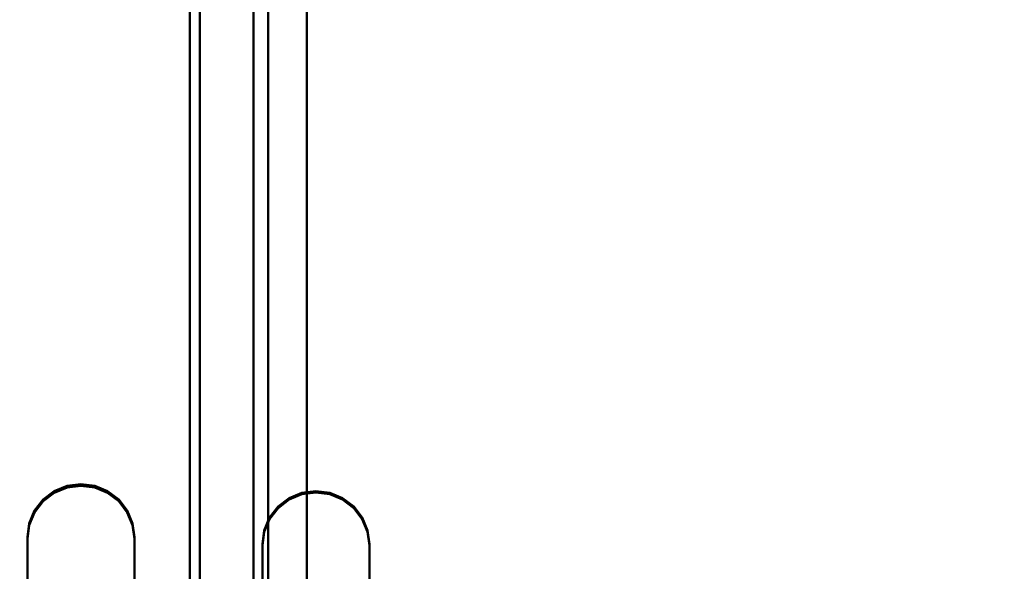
# Model space of a CAD drawing. Header units: millimetres. Extents: x -1264 to 588, y -1214 to 732.
# Tile 6 of 18: x -892 to -708, y 511 to 614. Entities that reach past the tile are written whole.
import ezdxf

# ---------------------------------------------------------------- set-up
doc = ezdxf.new("R2010")
doc.units = ezdxf.units.MM
doc.layers.add('Q-SPCQ', color=7, linetype='Continuous', lineweight=30)

msp = doc.modelspace()

# ---------------------------------------------------------------- linework, layer by layer
at = {"layer": 'Q-SPCQ', "lineweight": 40}
for points in [[(536, -8, 135), (-1264, -8, 135), (-1264, 732, 135), (536, 732, 135)], [(-848, 338.29, 905.6), (-1030, 338.29, 905.6), (-1030, 660.12, 950.83), (-848, 660.12, 950.83)], [(-848, 324.07, 1006.74), (-848, 338.29, 905.6), (-848, 660.12, 950.83), (-848, 645.91, 1051.97)], [(-848, 660.12, 950.75), (-848, 338.29, 905.52), (-848, 324.07, 1006.65), (-848, 645.91, 1051.88)], [(-666, 338.29, 905.52), (-848, 338.29, 905.52), (-848, 660.12, 950.75), (-666, 660.12, 950.75)], [(-858, 366.74, 918.74), (-858, 355.77, 996.73), (-858, 618.2, 1033.61), (-858, 629.16, 955.62)], [(-858, 366.74, 918.74), (-858, 353.78, 1010.95), (-858, 616.2, 1047.79), (-858, 629.16, 955.62)], [(-838, 629.16, 955.53), (-838, 618.18, 1033.61), (-838, 355.76, 996.73), (-838, 366.74, 918.65)], [(-838, 629.16, 955.53), (-838, 616.2, 1047.74), (-838, 353.78, 1010.83), (-838, 366.74, 918.65)]]:
    msp.add_3dface(points, dxfattribs=at)
at = {"layer": 'Q-SPCQ', "lineweight": 40, "transparency": 33554448}
for points, invisible_edges in [([(-1193.25, 524.05, 1056.73), (-887.32, 524.05, 1056.73), (-845.25, 672.95, 1077.66), (-1236, 672.95, 1077.66)], 11), ([(-885.25, 525.62, 1056.96), (-845.25, 672.95, 1077.66), (-887.32, 524.05, 1056.73)], 3), ([(-885.25, 525.62, 1056.96), (-882.84, 526.61, 1057.09), (-845.25, 672.95, 1077.66)], 14), ([(-882.84, 526.61, 1057.09), (-880.25, 526.95, 1057.14), (-845.25, 672.95, 1077.66)], 14), ([(-877.66, 526.61, 1057.09), (-845.25, 672.95, 1077.66), (-880.25, 526.95, 1057.14)], 3), ([(-845.25, 672.95, 1077.66), (-877.66, 526.61, 1057.09), (-875.25, 525.62, 1056.96)], 13), ([(-845.25, 672.95, 1077.66), (-875.25, 525.62, 1056.96), (-873.18, 524.05, 1056.73)], 13), ([(-873.18, 524.05, 1056.73), (-871.59, 521.99, 1056.45), (-845.25, 672.95, 1077.66)], 14), ([(-870.59, 519.61, 1056.11), (-845.25, 672.95, 1077.66), (-871.59, 521.99, 1056.45)], 3), ([(-870.59, 519.61, 1056.11), (-870.25, 517.04, 1055.75), (-845.25, 672.95, 1077.66)], 14), ([(-845.25, 672.95, 1077.66), (-870.25, 517.04, 1055.75), (-870.25, 457.63, 1047.4)], 13), ([(-870.25, 457.63, 1047.4), (-845.25, 298.14, 1024.99), (-845.25, 672.95, 1077.66)], 13), ([(-525, 520.74, 1065.36), (-489, 672.95, 1086.75), (-859.9, 672.95, 1086.75), (-827.68, 520.74, 1065.36)], 13), ([(-833.75, 525.36, 1066.01), (-831.34, 524.37, 1065.87), (-859.9, 672.95, 1086.75)], 14), ([(-836.34, 525.69, 1066.05), (-833.75, 525.36, 1066.01), (-859.9, 672.95, 1086.75)], 14), ([(-829.27, 522.79, 1065.65), (-827.68, 520.74, 1065.36), (-859.9, 672.95, 1086.75)], 14), ([(-831.34, 524.37, 1065.87), (-829.27, 522.79, 1065.65), (-859.9, 672.95, 1086.75)], 14), ([(-838.93, 525.36, 1066.01), (-859.9, 672.95, 1086.75), (-841.34, 524.37, 1065.87)], 3), ([(-859.9, 672.95, 1086.75), (-838.93, 525.36, 1066.01), (-836.34, 525.69, 1066.05)], 13), ([(-841.34, 524.37, 1065.87), (-859.9, 672.95, 1086.75), (-843.41, 522.79, 1065.65)], 3), ([(-845, 520.74, 1065.36), (-843.41, 522.79, 1065.65), (-859.9, 672.95, 1086.75)], 14), ([(-846.34, 515.79, 1064.66), (-846, 518.35, 1065.02), (-859.9, 672.95, 1086.75)], 14), ([(-845, 520.74, 1065.36), (-859.9, 672.95, 1086.75), (-846, 518.35, 1065.02)], 3), ([(-859.9, 672.95, 1086.75), (-846.34, 456.37, 1056.31), (-846.34, 515.79, 1064.66)], 13), ([(-846.34, 456.37, 1056.31), (-859.9, 672.95, 1086.75), (-859.9, 298.14, 1034.07)], 13), ([(-885.25, 525.93, 1054.73), (-873.18, 524.36, 1054.51), (-882.84, 526.92, 1054.87)], 3), ([(-882.84, 526.92, 1054.87), (-882.84, 526.61, 1057.09), (-885.25, 525.62, 1056.96), (-885.25, 525.93, 1054.73)], 5), ([(-882.84, 526.92, 1054.87), (-873.18, 524.36, 1054.51), (-880.25, 527.26, 1054.92)], 3), ([(-882.84, 526.61, 1057.09), (-882.84, 526.92, 1054.87), (-880.25, 527.26, 1054.92), (-880.25, 526.95, 1057.14)], 5), ([(-873.18, 524.36, 1054.51), (-877.66, 526.92, 1054.87), (-880.25, 527.26, 1054.92)], 13), ([(-877.66, 526.92, 1054.87), (-877.66, 526.61, 1057.09), (-880.25, 526.95, 1057.14), (-880.25, 527.26, 1054.92)], 5), ([(-877.66, 526.92, 1054.87), (-873.18, 524.36, 1054.51), (-875.25, 525.93, 1054.73)], 1), ([(-875.25, 525.93, 1054.73), (-875.25, 525.62, 1056.96), (-877.66, 526.61, 1057.09), (-877.66, 526.92, 1054.87)], 5), ([(-888.91, 522.31, 1054.22), (-889.91, 519.92, 1053.89), (-885.25, 525.93, 1054.73)], 14), ([(-887.32, 524.36, 1054.51), (-888.91, 522.31, 1054.22), (-885.25, 525.93, 1054.73)], 2), ([(-885.25, 525.93, 1054.73), (-885.25, 525.62, 1056.96), (-887.32, 524.05, 1056.73)], 13), ([(-885.25, 525.93, 1054.73), (-887.32, 524.05, 1056.73), (-887.32, 524.36, 1054.51)], 3), ([(-885.25, 525.93, 1054.73), (-871.59, 522.31, 1054.22), (-873.18, 524.36, 1054.51)], 13), ([(-875.25, 525.93, 1054.73), (-873.18, 524.36, 1054.51), (-875.25, 525.62, 1056.96)], 14), ([(-873.18, 524.36, 1054.51), (-873.18, 524.05, 1056.73), (-875.25, 525.62, 1056.96)], 13), ([(-838.93, 525.63, 1064.05), (-841.34, 524.64, 1063.91), (-843.41, 523.07, 1063.69)], 12), ([(-841.34, 524.37, 1065.87), (-843.41, 522.79, 1065.65), (-841.34, 524.64, 1063.91)], 14), ([(-841.34, 524.64, 1063.91), (-843.41, 522.79, 1065.65), (-843.41, 523.07, 1063.69)], 3), ([(-838.93, 525.63, 1064.05), (-838.93, 525.36, 1066.01), (-841.34, 524.37, 1065.87), (-841.34, 524.64, 1063.91)], 5), ([(-833.75, 525.63, 1064.05), (-836.34, 525.97, 1064.1), (-838.93, 525.63, 1064.05)], 12), ([(-838.93, 525.36, 1066.01), (-838.93, 525.63, 1064.05), (-836.34, 525.97, 1064.1), (-836.34, 525.69, 1066.05)], 5), ([(-833.75, 525.63, 1064.05), (-833.75, 525.36, 1066.01), (-836.34, 525.69, 1066.05), (-836.34, 525.97, 1064.1)], 5), ([(-827.68, 521.02, 1063.4), (-829.27, 523.07, 1063.69), (-833.75, 525.63, 1064.05)], 14), ([(-833.75, 525.63, 1064.05), (-829.27, 523.07, 1063.69), (-831.34, 524.64, 1063.91)], 1), ([(-831.34, 524.64, 1063.91), (-831.34, 524.37, 1065.87), (-833.75, 525.36, 1066.01), (-833.75, 525.63, 1064.05)], 5), ([(-831.34, 524.64, 1063.91), (-829.27, 523.07, 1063.69), (-831.34, 524.37, 1065.87)], 14), ([(-1191.66, 521.99, 1056.45), (-888.91, 521.99, 1056.45), (-887.32, 524.05, 1056.73), (-1193.25, 524.05, 1056.73)], 5), ([(-887.32, 524.36, 1054.51), (-887.32, 524.05, 1056.73), (-888.91, 521.99, 1056.45)], 13), ([(-888.91, 521.99, 1056.45), (-888.91, 522.31, 1054.22), (-887.32, 524.36, 1054.51)], 13), ([(-871.59, 522.31, 1054.22), (-873.18, 524.05, 1056.73), (-873.18, 524.36, 1054.51)], 3), ([(-871.59, 522.31, 1054.22), (-871.59, 521.99, 1056.45), (-873.18, 524.05, 1056.73)], 13), ([(-843.41, 523.07, 1063.69), (-845, 521.02, 1063.4), (-846.34, 516.07, 1062.71)], 14), ([(-843.41, 522.79, 1065.65), (-845, 520.74, 1065.36), (-843.41, 523.07, 1063.69)], 14), ([(-845, 520.74, 1065.36), (-845, 521.02, 1063.4), (-843.41, 523.07, 1063.69)], 13), ([(-829.27, 522.79, 1065.65), (-831.34, 524.37, 1065.87), (-829.27, 523.07, 1063.69)], 14), ([(-829.27, 522.79, 1065.65), (-829.27, 523.07, 1063.69), (-827.68, 521.02, 1063.4)], 13), ([(-827.68, 520.74, 1065.36), (-829.27, 522.79, 1065.65), (-827.68, 521.02, 1063.4)], 14), ([(-1190.67, 519.61, 1056.11), (-889.91, 519.61, 1056.11), (-888.91, 521.99, 1056.45), (-1191.66, 521.99, 1056.45)], 5), ([(-888.91, 522.31, 1054.22), (-888.91, 521.99, 1056.45), (-889.91, 519.61, 1056.11), (-889.91, 519.92, 1053.89)], 5), ([(-870.59, 519.92, 1053.89), (-871.59, 522.31, 1054.22), (-870.25, 517.36, 1053.53)], 2), ([(-870.59, 519.92, 1053.89), (-870.59, 519.61, 1056.11), (-871.59, 521.99, 1056.45), (-871.59, 522.31, 1054.22)], 5), ([(-845, 521.02, 1063.4), (-846, 518.63, 1063.07), (-846.34, 516.07, 1062.71)], 12), ([(-845, 521.02, 1063.4), (-845, 520.74, 1065.36), (-846, 518.35, 1065.02), (-846, 518.63, 1063.07)], 5), ([(-826.68, 518.63, 1063.07), (-827.68, 521.02, 1063.4), (-826.34, 516.07, 1062.71)], 2), ([(-826.68, 518.63, 1063.07), (-826.68, 518.35, 1065.02), (-827.68, 520.74, 1065.36), (-827.68, 521.02, 1063.4)], 5), ([(-526, 518.35, 1065.02), (-525, 520.74, 1065.36), (-827.68, 520.74, 1065.36), (-826.68, 518.35, 1065.02)], 10), ([(-1190.33, 517.04, 1055.75), (-890.25, 517.04, 1055.75), (-889.91, 519.61, 1056.11), (-1190.67, 519.61, 1056.11)], 5), ([(-890.25, 517.36, 1053.53), (-870.25, 517.36, 1053.53), (-889.91, 519.92, 1053.89)], 3), ([(-889.91, 519.92, 1053.89), (-889.91, 519.61, 1056.11), (-890.25, 517.04, 1055.75)], 13), ([(-890.25, 517.04, 1055.75), (-890.25, 517.36, 1053.53), (-889.91, 519.92, 1053.89)], 12), ([(-870.59, 519.92, 1053.89), (-870.25, 517.36, 1053.53), (-870.59, 519.61, 1056.11)], 14), ([(-870.25, 517.36, 1053.53), (-870.25, 517.04, 1055.75), (-870.59, 519.61, 1056.11)], 12), ([(-890.25, 457.94, 1045.18), (-870.25, 457.94, 1045.18), (-870.25, 517.36, 1053.53), (-890.25, 517.36, 1053.53)], 5), ([(-846, 518.35, 1065.02), (-846.34, 515.79, 1064.66), (-846, 518.63, 1063.07)], 14), ([(-846.34, 515.79, 1064.66), (-846.34, 516.07, 1062.71), (-846, 518.63, 1063.07)], 12), ([(-826.68, 518.35, 1065.02), (-826.68, 518.63, 1063.07), (-826.34, 516.07, 1062.71)], 13), ([(-526.34, 515.79, 1064.66), (-526, 518.35, 1065.02), (-826.68, 518.35, 1065.02), (-826.34, 515.79, 1064.66)], 10), ([(-826.68, 518.35, 1065.02), (-826.34, 516.07, 1062.71), (-826.34, 515.79, 1064.66)], 1), ([(-1190.33, 457.63, 1047.4), (-890.25, 457.63, 1047.4), (-890.25, 517.04, 1055.75), (-1190.33, 517.04, 1055.75)], 5), ([(-846.34, 456.65, 1054.35), (-826.34, 456.65, 1054.35), (-826.34, 516.07, 1062.71), (-846.34, 516.07, 1062.71)], 5), ([(-526.34, 456.37, 1056.31), (-526.34, 515.79, 1064.66), (-826.34, 515.79, 1064.66), (-826.34, 456.37, 1056.31)], 10)]:
    msp.add_3dface(points, dxfattribs=dict(at, invisible_edges=invisible_edges))
for points in [[(-845.25, 298.14, 1018.93), (-1236, 298.14, 1018.93), (-1236, 672.95, 1071.6), (-845.25, 672.95, 1071.6)], [(-859.9, 298.14, 1024.99), (-859.9, 298.14, 1034.07), (-859.9, 672.95, 1086.75), (-859.9, 672.95, 1077.66)], [(-489, 298.14, 1024.99), (-859.9, 298.14, 1024.99), (-859.9, 672.95, 1077.66), (-489, 672.95, 1077.66)], [(-845.25, 672.95, 1077.66), (-845.25, 298.14, 1024.99), (-845.25, 298.14, 1018.93), (-845.25, 672.95, 1071.6)], [(-890.25, 517.36, 1053.53), (-890.25, 517.04, 1055.75), (-890.25, 457.63, 1047.4), (-890.25, 457.94, 1045.18)], [(-870.25, 457.94, 1045.18), (-870.25, 457.63, 1047.4), (-870.25, 517.04, 1055.75), (-870.25, 517.36, 1053.53)], [(-846.34, 516.07, 1062.71), (-846.34, 515.79, 1064.66), (-846.34, 456.37, 1056.31), (-846.34, 456.65, 1054.35)], [(-826.34, 456.65, 1054.35), (-826.34, 456.37, 1056.31), (-826.34, 515.79, 1064.66), (-826.34, 516.07, 1062.71)]]:
    msp.add_3dface(points, dxfattribs=at)
at = {"layer": 'Q-SPCQ', "lineweight": 40}
for points, invisible_edges in [([(-848, 645.91, 1051.97), (-858, 616.2, 1047.79), (-858, 353.78, 1010.91)], 13), ([(-858, 353.78, 1010.91), (-848, 324.07, 1006.74), (-848, 645.91, 1051.97)], 13), ([(-848, 645.91, 1051.88), (-838, 353.78, 1010.83), (-838, 616.2, 1047.71)], 13), ([(-838, 353.78, 1010.83), (-848, 645.91, 1051.88), (-848, 324.07, 1006.65)], 13), ([(-1020, 366.74, 918.74), (-858, 366.74, 918.74), (-858, 629.16, 955.62), (-1020, 629.16, 955.62)], 5), ([(-1020, 366.74, 918.74), (-858, 366.74, 918.74), (-858, 629.16, 955.62), (-1020, 629.16, 955.62)], 5), ([(-838, 366.74, 918.65), (-676, 366.74, 918.65), (-676, 629.16, 955.53), (-838, 629.16, 955.53)], 5), ([(-838, 366.74, 918.65), (-676, 366.74, 918.65), (-676, 629.16, 955.53), (-838, 629.16, 955.53)], 5), ([(-858, 618.2, 1033.61), (-858, 355.77, 996.73), (-838, 618.18, 1033.61)], 14), ([(-858, 355.77, 996.73), (-838, 355.76, 996.73), (-838, 618.18, 1033.61)], 13)]:
    msp.add_3dface(points, dxfattribs=dict(at, invisible_edges=invisible_edges))

doc.saveas('drawing.dxf')
